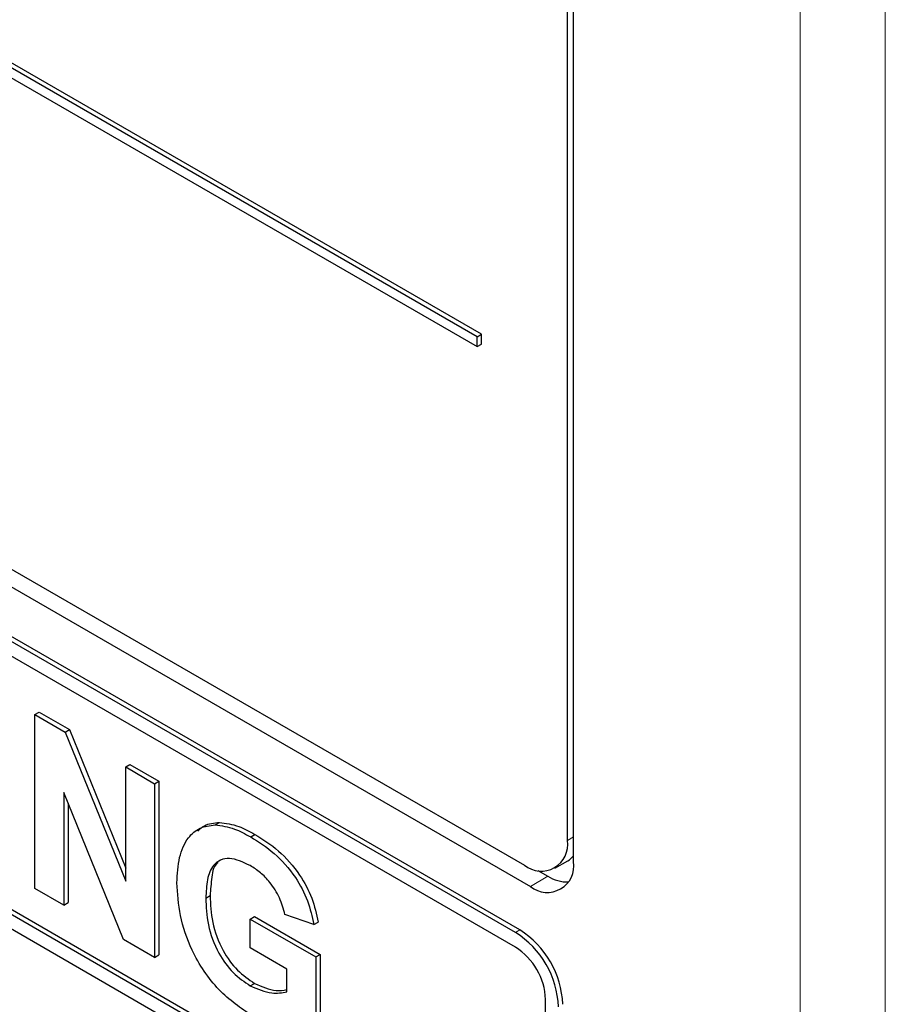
# Paper-space layout 'Blatt2' of a CAD drawing. Header units: millimetres. Extents: x 5 to 418, y 2 to 292.
# Tile 36 of 59: x 102 to 108, y 182 to 189. Entities that reach past the tile are written whole.
import ezdxf

# ---------------------------------------------------------------- set-up
doc = ezdxf.new("R2010")
doc.units = ezdxf.units.MM

psp = doc.layouts.new('Blatt2')

# ---------------------------------------------------------------- linework, layer by layer
at = {"color": 7, "linetype": 'Continuous', "lineweight": 18}
for p, q in [((107.3794, 170.3274), (107.3794, 197.6548)), ((107.9401, 197.652), (107.9401, 170.3245)), ((105.8491, 183.3038), (105.8896, 183.3272)), ((105.7199, 183.0682), (105.6067, 183.0006)), ((105.5077, 182.6984), (105.536, 182.7148))]:
    psp.add_line(p, q, dxfattribs=at)
at = {"color": 7, "linetype": 'Continuous', "lineweight": 25}
for p, q in [((105.8491, 183.3038), (105.8491, 196.3685)), ((105.8896, 183.1639), (105.8896, 196.3919)), ((105.2551, 186.6189), (91.6787, 194.4565)), ((105.2834, 186.6353), (91.707, 194.4728)), ((91.6787, 194.3911), (105.2551, 186.5536)), ((91.3232, 191.2463), (105.6067, 183.0006)), ((91.4241, 191.3046), (105.5663, 183.1405)), ((105.5077, 182.6984), (91.3656, 190.8625)), ((105.536, 182.7148), (91.3939, 190.8788)), ((105.5077, 182.6005), (94.986, 188.6745)), ((94.986, 186.9763), (105.7057, 180.788)), ((95.0143, 186.9927), (105.7057, 180.8206)), ((105.7057, 180.69), (94.986, 186.8783)), ((105.2551, 186.6189), (105.2834, 186.6353)), ((105.2551, 186.5536), (105.2551, 186.6189)), ((105.2834, 186.5699), (105.2834, 186.6353)), ((105.2551, 186.5536), (105.2834, 186.5699)), ((102.3468, 184.1313), (102.3751, 184.1476)), ((102.3468, 182.9881), (102.3468, 184.1313)), ((102.3468, 184.1313), (102.5457, 184.0165)), ((102.3751, 184.1476), (102.574, 184.0328)), ((102.5457, 184.0165), (102.574, 184.0328)), ((102.5457, 184.0165), (102.9433, 183.0358)), ((102.574, 184.0328), (102.9433, 183.1219)), ((102.9433, 183.7869), (102.9716, 183.8032)), ((102.9716, 183.8032), (103.162, 183.6933)), ((102.9433, 183.7869), (103.1337, 183.677)), ((102.9433, 183.0358), (102.9433, 183.7869)), ((103.1337, 183.677), (103.162, 183.6933)), ((103.1337, 183.677), (103.1337, 182.5339)), ((103.162, 183.6933), (103.162, 182.5502)), ((102.9288, 182.6521), (102.5372, 183.6179)), ((102.5372, 183.6179), (102.5372, 182.8782)), ((102.5654, 183.5481), (102.5654, 182.8945)), ((103.5316, 183.4054), (103.5599, 183.4217)), ((103.7656, 183.3268), (103.7939, 183.3432)), ((105.7663, 183.1207), (105.8511, 183.1697)), ((105.6546, 183.1059), (105.7199, 183.0682)), ((102.5372, 182.8782), (102.3468, 182.9881)), ((102.5372, 182.8782), (102.5654, 182.8945)), ((103.4708, 182.9241), (103.499, 182.9405)), ((103.7627, 182.7863), (103.7909, 182.8026)), ((103.7627, 182.5958), (103.7627, 182.7863)), ((103.7627, 182.7863), (104.1942, 182.5372)), ((103.7909, 182.8026), (104.2225, 182.5535)), ((104.1815, 182.7497), (103.9911, 182.8156)), ((104.1815, 182.7497), (104.2098, 182.766)), ((103.1337, 182.5339), (102.9288, 182.6521)), ((104.0038, 182.4566), (103.7627, 182.5958)), ((103.1337, 182.5339), (103.162, 182.5502)), ((104.1942, 182.5372), (104.2225, 182.5535)), ((104.1942, 182.5372), (104.1942, 182.078)), ((104.2225, 182.5535), (104.2225, 182.0944)), ((104.0038, 182.3075), (104.0038, 182.4566)), ((103.7627, 182.3466), (103.7909, 182.3629)), ((105.7057, 180.788), (105.7057, 182.2575))]:
    psp.add_line(p, q, dxfattribs=at)
for centre, radius, start, end in [((105.6767, 183.2759), 0.1747, 230.79671, 9.21404), ((105.7171, 183.1359), 0.1747, 230.79671, 9.21404), ((105.7811, 183.29), 0.1392, 300.20535, 321.21036), ((105.8498, 183.2714), 0.2412, 237.40561, 271.66779), ((105.1765, 182.1806), 0.6147, 2.60548, 57.39452), ((105.2048, 182.1969), 0.6147, 2.60548, 57.39452), ((105.2759, 182.238), 0.4303, 2.60548, 57.39452)]:
    psp.add_arc(centre, radius, start, end, dxfattribs=at)
for points, knots in [([(103.2804, 183.0246), (103.2836, 183.082), (103.2899, 183.1966), (103.3452, 183.3194), (103.428, 183.3925), (103.4971, 183.4011), (103.5316, 183.4054)], [0, 0, 0, 0, 0.2801464, 0.5599799, 0.7799444, 1, 1, 1, 1]), ([(103.4174, 183.3636), (103.4311, 183.3771), (103.4689, 183.4143), (103.5245, 183.4188), (103.5599, 183.4217)], [0, 0, 0, 0, 0.363273, 1, 1, 1, 1]), ([(103.5316, 183.4054), (103.5738, 183.4), (103.6493, 183.3905), (103.73, 183.3463), (103.7656, 183.3268)], [0, 0, 0, 0, 0.559238, 1, 1, 1, 1]), ([(103.5599, 183.4217), (103.6021, 183.4164), (103.6775, 183.4069), (103.7583, 183.3627), (103.7939, 183.3432)], [0, 0, 0, 0, 0.559238, 1, 1, 1, 1]), ([(103.7939, 183.3432), (103.846, 183.3103), (103.95, 183.2447), (104.0849, 183.0939), (104.1747, 182.9225), (104.1981, 182.8182), (104.2098, 182.766)], [0, 0, 0, 0, 0.280674, 0.55986, 0.779759, 1, 1, 1, 1]), ([(103.7656, 183.3268), (103.8177, 183.294), (103.9217, 183.2283), (104.0567, 183.0776), (104.1464, 182.9062), (104.1698, 182.8019), (104.1815, 182.7497)], [0, 0, 0, 0, 0.280674, 0.55986, 0.779759, 1, 1, 1, 1]), ([(103.7631, 183.1378), (103.7158, 183.16), (103.6215, 183.2041), (103.5181, 183.1567), (103.4757, 183.0488), (103.4724, 182.9657), (103.4708, 182.9241)], [0, 0, 0, 0, 0.2798018, 0.5583312, 0.7788255, 1, 1, 1, 1]), ([(103.5527, 183.1568), (103.5518, 183.1564), (103.5232, 183.1444), (103.507, 183.0601), (103.5017, 182.9804), (103.499, 182.9405)], [0, 0, 0, 0, 0.015054, 0.506768, 1, 1, 1, 1]), ([(103.9911, 182.8156), (103.981, 182.8524), (103.9607, 182.926), (103.8989, 183.0237), (103.8302, 183.095), (103.7855, 183.1235), (103.7631, 183.1378)], [0, 0, 0, 0, 0.279821, 0.559279, 0.779466, 1, 1, 1, 1]), ([(103.7763, 182.1482), (103.7009, 182.1995), (103.5503, 182.3019), (103.3768, 182.5591), (103.2943, 182.8126), (103.285, 182.9539), (103.2804, 183.0246)], [0, 0, 0, 0, 0.280091, 0.558748, 0.779191, 1, 1, 1, 1]), ([(103.4708, 182.9241), (103.473, 182.8666), (103.4775, 182.752), (103.5409, 182.5709), (103.6479, 182.4247), (103.7244, 182.3727), (103.7627, 182.3466)], [0, 0, 0, 0, 0.281036, 0.560006, 0.779769, 1, 1, 1, 1]), ([(103.499, 182.9405), (103.5013, 182.8829), (103.5058, 182.7683), (103.5692, 182.5872), (103.6762, 182.441), (103.7527, 182.389), (103.7909, 182.3629)], [0, 0, 0, 0, 0.281036, 0.560006, 0.779769, 1, 1, 1, 1]), ([(103.7627, 182.3466), (103.8114, 182.3256), (103.8986, 182.288), (103.9716, 182.3015), (104.0038, 182.3075)], [0, 0, 0, 0, 0.5590978, 1, 1, 1, 1]), ([(103.7909, 182.3629), (103.8399, 182.3412), (103.9165, 182.3071), (103.9807, 182.3177), (104.0038, 182.3215)], [0, 0, 0, 0, 0.639357, 1, 1, 1, 1])]:
    psp.add_open_spline(points, degree=3, knots=knots, dxfattribs=at)

doc.saveas('drawing.dxf')
